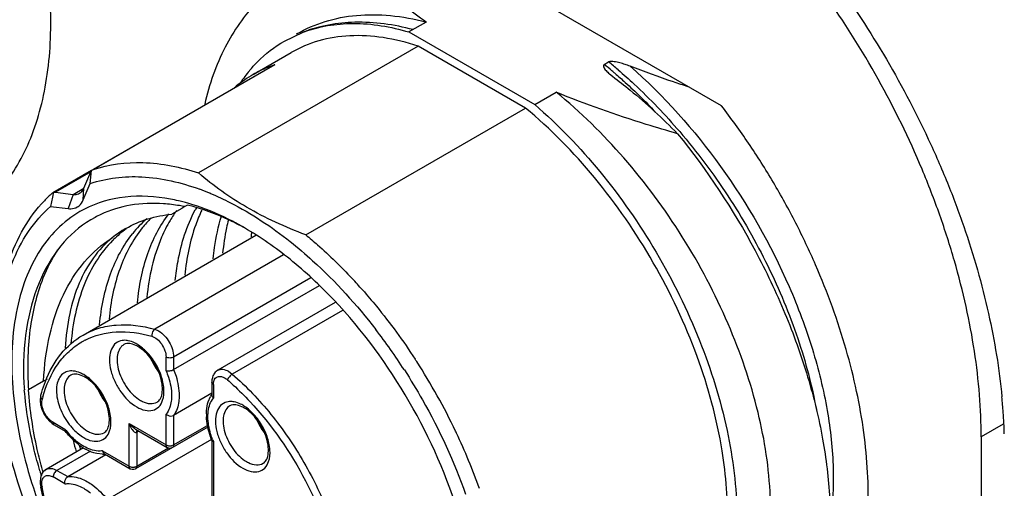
# Model space of a CAD drawing. Header units: inches. Extents: x 0 to 34, y 0 to 22.
# Tile 107 of 126: x 23.373 to 24.097, y 13.358 to 13.703. Entities that reach past the tile are written whole.
import ezdxf

# ---------------------------------------------------------------- set-up
doc = ezdxf.new("R2010")
doc.units = ezdxf.units.IN
doc.header["$LTSCALE"] = 1.87
doc.header["$MEASUREMENT"] = 0
doc.layers.get('0').update_dxf_attribs({"linetype": 'CONTINUOUS'})
doc.layers.add('02___PRT_ALL_AXES', color=7, linetype='CONTINUOUS')

msp = doc.modelspace()

# ---------------------------------------------------------------- linework, layer by layer
at = {"color": 7, "linetype": 'CONTINUOUS'}
for p, q in [((23.67173, 13.70086), (23.65912, 13.69358)), ((23.56758, 13.68695), (23.58125, 13.69342)), ((23.65912, 13.69358), (23.75162, 13.64017)), ((23.66598, 13.68319), (23.50451, 13.58996)), ((23.74477, 13.6377), (23.66598, 13.68319)), ((23.54465, 13.66236), (23.57249, 13.67843)), ((23.42638, 13.59216), (23.56004, 13.66933)), ((23.56051, 13.66955), (23.42688, 13.59239)), ((23.56051, 13.66955), (23.56004, 13.66933)), ((23.80278, 13.66971), (23.80596, 13.67154)), ((23.54465, 13.66236), (23.54466, 13.66236)), ((23.80662, 13.66283), (23.8089, 13.661)), ((23.75162, 13.64017), (23.76742, 13.64929)), ((23.5833, 13.54447), (23.74477, 13.6377)), ((23.42563, 13.59173), (23.39727, 13.57536)), ((23.42517, 13.59071), (23.3992, 13.57572)), ((23.42005, 13.57866), (23.42517, 13.59071)), ((23.42478, 13.58215), (23.42568, 13.59165)), ((23.42517, 13.59071), (23.42568, 13.59165)), ((23.42568, 13.59165), (23.4261, 13.59198)), ((23.4261, 13.59198), (23.42638, 13.59216)), ((23.42638, 13.59216), (23.42688, 13.59239)), ((23.41966, 13.57009), (23.42478, 13.58215)), ((23.39689, 13.57508), (23.39727, 13.57536)), ((23.39763, 13.57493), (23.39706, 13.57213)), ((23.39727, 13.57536), (23.39747, 13.57546)), ((23.39747, 13.57546), (23.39775, 13.57553)), ((23.3977, 13.57527), (23.39763, 13.57493)), ((23.39775, 13.57553), (23.3977, 13.57527)), ((23.39775, 13.57553), (23.39874, 13.57574)), ((23.39874, 13.57574), (23.3992, 13.57572)), ((23.3992, 13.57572), (23.4122, 13.57413)), ((23.4122, 13.57413), (23.42005, 13.57866)), ((23.41966, 13.5701), (23.42005, 13.57866)), ((23.39706, 13.57213), (23.39567, 13.56534)), ((23.4122, 13.57413), (23.40867, 13.56375)), ((23.39567, 13.56534), (23.40867, 13.56375)), ((23.49225, 13.5639), (23.4849, 13.55966)), ((23.49446, 13.56518), (23.49225, 13.5639)), ((23.49635, 13.56627), (23.49446, 13.56518)), ((23.41955, 13.47079), (23.54656, 13.54412)), ((23.56698, 13.52976), (23.47224, 13.47505)), ((23.58696, 13.51278), (23.48614, 13.45457)), ((23.48614, 13.44544), (23.59328, 13.5073)), ((23.60487, 13.4947), (23.51863, 13.4449)), ((23.61023, 13.48887), (23.52927, 13.44213)), ((23.47224, 13.47505), (23.47501, 13.47386)), ((23.45842, 13.46313), (23.45586, 13.46412)), ((23.48057, 13.44453), (23.48057, 13.45457)), ((23.48614, 13.45457), (23.48614, 13.44544)), ((23.52651, 13.44412), (23.52927, 13.44213)), ((23.39051, 13.43698), (23.37942, 13.43058)), ((23.39311, 13.43848), (23.39051, 13.43698)), ((23.41945, 13.44063), (23.41689, 13.44162)), ((23.51422, 13.43609), (23.51422, 13.42669)), ((23.51537, 13.43448), (23.51537, 13.42443)), ((23.51422, 13.42795), (23.48614, 13.41174)), ((23.51152, 13.42173), (23.51316, 13.42562)), ((23.53637, 13.41812), (23.53381, 13.41912)), ((23.48057, 13.39002), (23.48057, 13.41265)), ((23.48614, 13.41174), (23.48614, 13.39002)), ((23.39452, 13.40783), (23.39691, 13.40576)), ((23.39691, 13.40576), (23.39834, 13.40483)), ((23.39752, 13.40663), (23.40622, 13.40161)), ((23.39834, 13.40483), (23.40626, 13.40025)), ((23.45343, 13.37435), (23.45343, 13.40569)), ((23.45343, 13.40569), (23.48057, 13.39002)), ((23.51123, 13.40317), (23.45818, 13.37255)), ((23.45818, 13.40161), (23.48139, 13.38822)), ((23.48614, 13.39002), (23.51109, 13.40442)), ((24.09598, 13.40517), (24.07992, 13.39589)), ((23.51392, 13.39403), (23.4374, 13.34985)), ((23.4604, 13.40007), (23.459, 13.39926)), ((23.459, 13.39926), (23.459, 13.37435)), ((24.07992, 13.39589), (24.07992, 8.82366)), ((23.41991, 13.38792), (23.39243, 13.37205)), ((23.459, 13.37435), (23.48238, 13.38785)), ((23.48057, 13.39002), (23.48234, 13.38943)), ((23.48266, 13.38775), (23.48139, 13.38822)), ((23.48533, 13.38822), (23.48397, 13.38774)), ((23.48491, 13.38954), (23.48614, 13.39002)), ((23.51422, 13.39327), (23.51422, 13.34983)), ((23.51537, 13.39256), (23.51537, 13.34823)), ((23.42494, 13.3855), (23.40031, 13.37127)), ((23.40822, 13.3667), (23.43629, 13.38291)), ((23.43374, 13.38316), (23.42955, 13.38368)), ((23.43383, 13.38567), (23.45343, 13.37435)), ((23.43521, 13.38354), (23.45425, 13.37255)), ((23.45343, 13.37435), (23.4552, 13.37376)), ((23.45425, 13.37255), (23.45552, 13.37208)), ((23.45552, 13.37208), (23.45691, 13.37208)), ((23.45691, 13.37208), (23.45818, 13.37255)), ((23.45777, 13.37387), (23.459, 13.37435)), ((23.40622, 13.36142), (23.39752, 13.36645)), ((23.40031, 13.37127), (23.40822, 13.3667)), ((23.38928, 13.36003), (23.38923, 13.3627))]:
    msp.add_line(p, q, dxfattribs=at)
for centre, radius, start, end in [((23.58992, 13.58343), 0.091, 108.85982, 112.53456), ((23.57597, 13.38998), 0.36012, 49.80307, 50.96443), ((23.57812, 13.39057), 0.36174, 49.52136, 50.96113), ((23.5895, 13.58479), 0.0896, 120.03402, 129.76451), ((23.62565, 13.59562), 0.10885, 140.30653, 146.07813), ((23.58902, 13.58551), 0.08873, 116.2578, 119.99493), ((23.58934, 13.58484), 0.08948, 112.53793, 116.25425), ((23.57057, 13.38356), 0.36852, 49.35954, 49.80586), ((23.59068, 13.58333), 0.09148, 129.75026, 130.8069), ((23.45849, 13.50458), 0.09362, 131.14876, 136.07358), ((23.44112, 13.40207), 0.18725, 67.58256, 69.95605), ((23.43858, 13.39581), 0.19401, 67.36262, 67.59519), ((23.45502, 13.42283), 0.15069, 74.02141, 74.67257), ((23.45405, 13.41948), 0.15418, 72.87118, 74.01949), ((23.56368, 13.50753), 0.09316, 143.86077, 146.50611), ((23.45253, 13.41455), 0.15934, 71.59277, 72.87004), ((23.5941, 13.51366), 0.10438, 150.91704, 151.94811), ((23.46723, 13.48534), 0.08178, 115.08785, 118.34163), ((23.52033, 13.4946), 0.08198, 131.22072, 136.52242), ((23.52955, 13.49644), 0.08512, 134.86141, 141.44547), ((23.56736, 13.5051), 0.09756, 146.50848, 149.23005), ((23.49032, 13.48107), 0.07864, 120.02926, 128.90958), ((23.49833, 13.48374), 0.08035, 125.85659, 134.58403), ((23.52311, 13.49199), 0.0858, 136.53316, 141.43007), ((23.72216, 13.52577), 0.17993, 173.47083, 174.51719), ((23.49981, 13.48219), 0.08249, 134.55789, 135.20974), ((23.32287, 13.23659), 0.40346, 41.49769, 43.13136), ((23.29133, 13.21014), 0.43363, 32.81596, 37.62721), ((23.44512, 13.42007), 0.05277, 117.23005, 119.99609), ((23.44926, 13.44414), 0.02108, 59.95142, 64.2357), ((23.44503, 13.44002), 0.02792, 56.59484, 59.96486), ((23.50802, 13.46935), 0.04176, 202.47573, 216.80791), ((23.28102, 13.20338), 0.45693, 32.85825, 33.122), ((23.27965, 13.20248), 0.45857, 25.53025, 32.85999), ((23.62585, 13.45166), 0.25038, 182.33637, 184.8345), ((23.41028, 13.42164), 0.02108, 59.95142, 64.2357), ((23.40605, 13.41752), 0.02792, 56.59484, 59.96486), ((23.46904, 13.44685), 0.04176, 202.47573, 216.80791), ((23.4833, 13.39944), 0.09687, 164.44555, 165.71603), ((23.47263, 13.44149), 0.02167, 239.95786, 244.00716), ((23.53046, 13.41623), 0.01968, 147.18492, 151.5188), ((23.66229, 13.38364), 0.43488, 3.99286, 5.49302), ((23.52721, 13.39913), 0.02108, 59.95142, 64.2357), ((23.52297, 13.39502), 0.02792, 56.59484, 59.96486), ((23.54925, 13.41244), 0.03907, 179.32369, 182.42302), ((23.58597, 13.42434), 0.04176, 202.47573, 216.80791), ((23.69157, 13.3857), 0.40553, 1.74541, 3.99022), ((23.45333, 13.4374), 0.05916, 217.22902, 218.48949), ((23.46481, 13.41307), 0.01323, 236.10743, 239.92895), ((23.4511, 13.43557), 0.05629, 218.44545, 223.89723), ((23.43366, 13.41899), 0.02167, 239.95786, 244.00716), ((23.56992, 13.41546), 0.05916, 201.51002, 202.77088), ((23.28683, 13.206), 0.45057, 25.32155, 25.52033), ((23.29655, 13.21048), 0.43987, 19.5829, 25.33573), ((23.74674, 13.47561), 0.34444, 193.83356, 195.23956), ((23.44278, 13.42474), 0.04351, 232.59696, 237.61391), ((23.75368, 13.47846), 0.3483, 194.74001, 195.23605), ((23.44037, 13.42099), 0.03905, 237.65059, 240.63615), ((23.48336, 13.396), 0.00665, 261.18587, 278.81413), ((23.48336, 13.39163), 0.00394, 259.7448, 278.89703), ((23.48344, 13.39543), 0.00608, 278.8446, 283.96737), ((23.43427, 13.40283), 0.01968, 268.47654, 272.81101), ((23.4343, 13.40206), 0.01891, 272.83393, 273.93423), ((23.45622, 13.38033), 0.00665, 261.18587, 278.81413), ((23.4563, 13.37976), 0.00608, 278.8446, 283.96737), ((23.55058, 13.39648), 0.02167, 239.95786, 244.00716), ((23.72461, 13.46953), 0.35095, 196.3032, 196.92207), ((23.72953, 13.46334), 0.35211, 195.11732, 195.34959), ((23.59459, 13.40052), 0.2102, 191.13309, 191.42189), ((23.40364, 13.36188), 0.01448, 187.3645, 191.15795)]:
    msp.add_arc(centre, radius, start, end, dxfattribs=at)
for points, knots in [([(23.82658, 13.87586), (23.84412, 13.86394), (23.87856, 13.83695), (23.92621, 13.78999), (23.97006, 13.73646), (24.00898, 13.67788), (24.03655, 13.6259), (24.05523, 13.58307), (24.07117, 13.54062), (24.08615, 13.48827), (24.09319, 13.44586), (24.09517, 13.42526)], [0, 0, 0, 0, 0.117931, 0.242557, 0.371267, 0.502012, 0.632953, 0.697825, 0.761719, 0.884938, 1, 1, 1, 1]), ([(24.07992, 13.39589), (24.07992, 13.40619), (24.07903, 13.42726), (24.07528, 13.45929), (24.06909, 13.49217), (24.06054, 13.52562), (24.04969, 13.55932), (24.03221, 13.60446), (24.0053, 13.65954), (23.96616, 13.72158), (23.92842, 13.7689), (23.89582, 13.80301), (23.86305, 13.83326), (23.8367, 13.85321), (23.81855, 13.86479)], [0, 0, 0, 0, 0.055555, 0.113581, 0.173788, 0.235902, 0.299633, 0.364632, 0.496873, 0.629552, 0.759516, 0.822561, 0.883855, 1, 1, 1, 1]), ([(23.61464, 13.74996), (23.60194, 13.74802), (23.57702, 13.74025), (23.54525, 13.71637), (23.5217, 13.68208), (23.51235, 13.65506), (23.50896, 13.64063)], [0, 0, 0, 0, 0.23864, 0.474785, 0.724642, 1, 1, 1, 1]), ([(23.67173, 13.70086), (23.66642, 13.70464), (23.6463, 13.71969), (23.62764, 13.73666), (23.61464, 13.74996)], [0, 0, 0, 0, 0.259499, 1, 1, 1, 1]), ([(23.57656, 13.69213), (23.58315, 13.69594), (23.59747, 13.70216), (23.62099, 13.70665), (23.64617, 13.70634), (23.66314, 13.70314), (23.67173, 13.70086)], [0, 0, 0, 0, 0.23312, 0.473628, 0.727825, 1, 1, 1, 1]), ([(23.66212, 13.69531), (23.64827, 13.69898), (23.62086, 13.70298), (23.59335, 13.69808), (23.58125, 13.69342)], [0, 0, 0, 0, 0.524886, 1, 1, 1, 1]), ([(23.58125, 13.69342), (23.59289, 13.69778), (23.61951, 13.7021), (23.64581, 13.69749), (23.65912, 13.69358)], [0, 0, 0, 0, 0.472487, 1, 1, 1, 1]), ([(23.66598, 13.68319), (23.65755, 13.68597), (23.6409, 13.69012), (23.61606, 13.69162), (23.59292, 13.68801), (23.57888, 13.68212), (23.5725, 13.67843)], [0, 0, 0, 0, 0.276468, 0.531613, 0.770324, 1, 1, 1, 1]), ([(23.54189, 13.66515), (23.54373, 13.66736), (23.55128, 13.67572), (23.56031, 13.68276), (23.56757, 13.68695)], [0, 0, 0, 0, 0.255036, 1, 1, 1, 1]), ([(23.80278, 13.66971), (23.80247, 13.66953), (23.80201, 13.6689), (23.80245, 13.66712), (23.80412, 13.66513), (23.80573, 13.66359), (23.80662, 13.66283)], [0, 0, 0, 0, 0.121568, 0.23063, 0.596428, 1, 1, 1, 1]), ([(23.82173, 13.6684), (23.82051, 13.66888), (23.81802, 13.66978), (23.81417, 13.67095), (23.81078, 13.67173), (23.80803, 13.67199), (23.80655, 13.67188), (23.80596, 13.67154)], [0, 0, 0, 0, 0.240234, 0.486837, 0.74218, 0.874324, 1, 1, 1, 1]), ([(23.81059, 13.66319), (23.81313, 13.66101), (23.82335, 13.65199), (23.8331, 13.64243), (23.84017, 13.63498)], [0, 0, 0, 0, 0.246077, 1, 1, 1, 1]), ([(23.81295, 13.66573), (23.81692, 13.66234), (23.83289, 13.64811), (23.8477, 13.63259), (23.85821, 13.62032)], [0, 0, 0, 0, 0.244409, 1, 1, 1, 1]), ([(23.82173, 13.66841), (23.84665, 13.64665), (23.89158, 13.59608), (23.9333, 13.52323), (23.95641, 13.46155), (23.96744, 13.4166), (23.9721, 13.37394), (23.97076, 13.3465), (23.96882, 13.33367)], [0, 0, 0, 0, 0.262244, 0.531113, 0.660806, 0.783518, 0.897064, 1, 1, 1, 1]), ([(23.86441, 13.6533), (23.86079, 13.65448), (23.84646, 13.65923), (23.83226, 13.66434), (23.82173, 13.6684)], [0, 0, 0, 0, 0.252534, 1, 1, 1, 1]), ([(23.8089, 13.661), (23.81328, 13.65769), (23.82998, 13.64452), (23.84563, 13.63003), (23.85666, 13.61874)], [0, 0, 0, 0, 0.257817, 1, 1, 1, 1]), ([(23.87303, 13.22687), (23.87884, 13.23023), (23.88988, 13.23854), (23.90341, 13.25494), (23.91383, 13.27495), (23.9238, 13.3072), (23.92686, 13.35475), (23.91723, 13.41628), (23.89506, 13.48078), (23.86167, 13.54394), (23.81919, 13.60149), (23.78534, 13.63476), (23.76742, 13.64929)], [0, 0, 0, 0, 0.041301, 0.084165, 0.129907, 0.179417, 0.291137, 0.41959, 0.560954, 0.709329, 0.857911, 1, 1, 1, 1]), ([(23.85666, 13.61874), (23.84897, 13.62098), (23.81886, 13.63005), (23.78911, 13.64041), (23.76742, 13.64929)], [0, 0, 0, 0, 0.254703, 1, 1, 1, 1]), ([(23.75162, 13.64017), (23.76898, 13.62525), (23.80171, 13.5912), (23.84245, 13.53266), (23.8741, 13.46849), (23.89453, 13.40295), (23.90241, 13.34035), (23.89777, 13.29201), (23.88661, 13.25917), (23.87529, 13.23866), (23.86088, 13.22178), (23.84927, 13.21315), (23.84317, 13.20963)], [0, 0, 0, 0, 0.139475, 0.286021, 0.433002, 0.573699, 0.702335, 0.815242, 0.86576, 0.912761, 0.957101, 1, 1, 1, 1]), ([(23.88945, 13.38565), (23.88563, 13.40929), (23.87253, 13.45718), (23.84061, 13.52504), (23.79808, 13.58687), (23.76329, 13.62242), (23.74477, 13.6377)], [0, 0, 0, 0, 0.242727, 0.49958, 0.756646, 1, 1, 1, 1]), ([(23.85666, 13.61874), (23.87835, 13.59207), (23.90697, 13.54888), (23.93616, 13.4875), (23.95289, 13.44112), (23.96404, 13.3955), (23.96941, 13.35186), (23.96882, 13.31135), (23.96426, 13.28587), (23.96085, 13.27412)], [0, 0, 0, 0, 0.277269, 0.41458, 0.547654, 0.674263, 0.792592, 0.901328, 1, 1, 1, 1]), ([(23.85821, 13.62032), (23.87102, 13.60536), (23.89471, 13.57367), (23.92388, 13.52259), (23.94588, 13.46972), (23.9555, 13.43347), (23.95873, 13.41564)], [0, 0, 0, 0, 0.256346, 0.513657, 0.764015, 1, 1, 1, 1]), ([(23.42688, 13.59239), (23.43857, 13.59639), (23.46527, 13.59973), (23.49133, 13.59431), (23.50451, 13.58996)], [0, 0, 0, 0, 0.470842, 1, 1, 1, 1]), ([(23.5833, 13.54447), (23.56831, 13.55013), (23.54043, 13.56275), (23.51532, 13.58041), (23.50451, 13.58996)], [0, 0, 0, 0, 0.526266, 1, 1, 1, 1]), ([(23.42478, 13.58215), (23.43687, 13.58628), (23.46475, 13.58938), (23.49168, 13.58295), (23.5053, 13.57798)], [0, 0, 0, 0, 0.468491, 1, 1, 1, 1]), ([(23.4122, 13.57413), (23.41263, 13.57407), (23.41425, 13.57398), (23.41591, 13.57439), (23.41694, 13.57498)], [0, 0, 0, 0, 0.267535, 1, 1, 1, 1]), ([(23.41694, 13.57498), (23.41728, 13.57517), (23.41861, 13.57611), (23.41957, 13.57752), (23.42005, 13.57866)], [0, 0, 0, 0, 0.239931, 1, 1, 1, 1]), ([(23.51326, 13.57487), (23.51822, 13.5728), (23.53895, 13.56314), (23.55813, 13.55034), (23.57182, 13.53948)], [0, 0, 0, 0, 0.235368, 1, 1, 1, 1]), ([(23.356, 13.46356), (23.356, 13.47433), (23.35732, 13.49502), (23.36386, 13.52412), (23.37479, 13.54932), (23.38525, 13.5635), (23.39106, 13.56953)], [0, 0, 0, 0, 0.283012, 0.542465, 0.77995, 1, 1, 1, 1]), ([(23.41531, 13.56494), (23.41578, 13.56521), (23.41765, 13.56652), (23.41899, 13.5685), (23.41966, 13.57009)], [0, 0, 0, 0, 0.239892, 1, 1, 1, 1]), ([(23.47961, 13.57145), (23.46863, 13.57316), (23.44689, 13.57372), (23.42614, 13.56665), (23.41728, 13.56153)], [0, 0, 0, 0, 0.520437, 1, 1, 1, 1]), ([(23.47878, 13.56732), (23.47068, 13.56788), (23.45476, 13.56732), (23.43948, 13.56265), (23.43255, 13.5594)], [0, 0, 0, 0, 0.514765, 1, 1, 1, 1]), ([(23.49446, 13.56518), (23.49314, 13.56544), (23.48795, 13.5664), (23.4827, 13.56704), (23.47878, 13.56732)], [0, 0, 0, 0, 0.255033, 1, 1, 1, 1]), ([(23.49485, 13.56816), (23.49357, 13.56851), (23.48854, 13.56982), (23.48343, 13.57085), (23.47961, 13.57145)], [0, 0, 0, 0, 0.2551, 1, 1, 1, 1]), ([(23.35609, 13.46372), (23.35638, 13.47431), (23.35832, 13.49456), (23.36598, 13.52281), (23.37816, 13.54685), (23.38948, 13.55993), (23.39567, 13.56534)], [0, 0, 0, 0, 0.283698, 0.542725, 0.77958, 1, 1, 1, 1]), ([(23.41728, 13.56153), (23.4111, 13.55797), (23.3994, 13.54893), (23.38548, 13.53086), (23.37528, 13.50872), (23.36646, 13.4731), (23.36647, 13.42138), (23.37601, 13.37988), (23.38298, 13.35847)], [0, 0, 0, 0, 0.096901, 0.198093, 0.306949, 0.425623, 0.694155, 1, 1, 1, 1]), ([(23.40867, 13.56375), (23.40927, 13.56368), (23.41154, 13.56354), (23.41387, 13.56411), (23.41531, 13.56494)], [0, 0, 0, 0, 0.267457, 1, 1, 1, 1]), ([(23.4595, 13.49443), (23.46067, 13.50676), (23.46517, 13.52993), (23.47593, 13.55117), (23.48258, 13.5599)], [0, 0, 0, 0, 0.530306, 1, 1, 1, 1]), ([(23.48737, 13.51081), (23.48784, 13.51563), (23.49027, 13.5335), (23.49577, 13.5511), (23.50198, 13.56275)], [0, 0, 0, 0, 0.268178, 1, 1, 1, 1]), ([(23.50686, 13.56266), (23.50519, 13.55915), (23.49884, 13.54386), (23.49554, 13.52741), (23.49433, 13.51482)], [0, 0, 0, 0, 0.234961, 1, 1, 1, 1]), ([(23.5382, 13.54955), (23.53473, 13.55146), (23.52134, 13.55831), (23.50711, 13.56363), (23.49635, 13.56627)], [0, 0, 0, 0, 0.263603, 1, 1, 1, 1]), ([(23.53832, 13.54954), (23.53538, 13.55124), (23.52397, 13.55749), (23.51197, 13.5627), (23.50285, 13.56573)], [0, 0, 0, 0, 0.260795, 1, 1, 1, 1]), ([(23.4284, 13.55732), (23.41988, 13.55272), (23.40389, 13.53986), (23.38702, 13.51262), (23.37722, 13.4789), (23.37552, 13.45436), (23.37567, 13.44145)], [0, 0, 0, 0, 0.217657, 0.450473, 0.709795, 1, 1, 1, 1]), ([(23.45097, 13.54915), (23.45604, 13.55208), (23.46707, 13.55688), (23.47888, 13.55911), (23.4849, 13.55965)], [0, 0, 0, 0, 0.492099, 1, 1, 1, 1]), ([(23.48353, 13.55501), (23.48118, 13.55107), (23.47222, 13.53336), (23.46789, 13.51358), (23.46647, 13.49845)], [0, 0, 0, 0, 0.232124, 1, 1, 1, 1]), ([(23.51521, 13.52689), (23.51548, 13.52963), (23.51673, 13.54016), (23.51897, 13.55059), (23.52128, 13.55809)], [0, 0, 0, 0, 0.259867, 1, 1, 1, 1]), ([(23.52637, 13.55546), (23.52588, 13.5535), (23.52399, 13.54541), (23.52277, 13.53716), (23.52217, 13.53089)], [0, 0, 0, 0, 0.242633, 1, 1, 1, 1]), ([(23.43167, 13.47835), (23.43287, 13.49107), (23.43757, 13.51493), (23.44899, 13.53666), (23.45603, 13.54548)], [0, 0, 0, 0, 0.531138, 1, 1, 1, 1]), ([(23.46298, 13.54949), (23.45595, 13.54068), (23.44453, 13.51894), (23.43983, 13.49509), (23.43863, 13.48237)], [0, 0, 0, 0, 0.468863, 1, 1, 1, 1]), ([(23.70955, 13.25299), (23.70955, 13.26653), (23.70707, 13.29469), (23.6936, 13.35252), (23.66234, 13.42344), (23.61654, 13.48598), (23.5732, 13.52655), (23.55004, 13.54278), (23.53832, 13.54954)], [0, 0, 0, 0, 0.114256, 0.237538, 0.500003, 0.762465, 0.885745, 1, 1, 1, 1]), ([(23.39051, 13.43698), (23.39105, 13.44837), (23.39378, 13.47014), (23.40367, 13.50015), (23.41916, 13.52498), (23.43332, 13.53746), (23.44092, 13.54227)], [0, 0, 0, 0, 0.28263, 0.540618, 0.777081, 1, 1, 1, 1]), ([(23.44092, 13.54227), (23.43574, 13.53803), (23.42621, 13.52773), (23.41573, 13.50859), (23.40886, 13.48597), (23.40685, 13.46967), (23.40638, 13.46114)], [0, 0, 0, 0, 0.22164, 0.458645, 0.717065, 1, 1, 1, 1]), ([(23.44127, 13.54031), (23.4322, 13.53117), (23.41735, 13.50674), (23.41186, 13.47914), (23.41062, 13.46435)], [0, 0, 0, 0, 0.464402, 1, 1, 1, 1]), ([(23.57182, 13.53948), (23.57748, 13.53499), (23.60042, 13.51546), (23.62079, 13.493), (23.63476, 13.47488)], [0, 0, 0, 0, 0.240003, 1, 1, 1, 1]), ([(23.5833, 13.54447), (23.58624, 13.54205), (23.59808, 13.53193), (23.60925, 13.52102), (23.61731, 13.51242)], [0, 0, 0, 0, 0.24406, 1, 1, 1, 1]), ([(23.40085, 13.53355), (23.39653, 13.52695), (23.38702, 13.50812), (23.37882, 13.47309), (23.37842, 13.4452), (23.37942, 13.43058)], [0, 0, 0, 0, 0.221557, 0.58818, 1, 1, 1, 1]), ([(23.62505, 13.50392), (23.62853, 13.49998), (23.64234, 13.48376), (23.65493, 13.46651), (23.6637, 13.45306)], [0, 0, 0, 0, 0.246473, 1, 1, 1, 1]), ([(23.41955, 13.47079), (23.42318, 13.47288), (23.4311, 13.47629), (23.44896, 13.47954), (23.46309, 13.47763), (23.47224, 13.47505)], [0, 0, 0, 0, 0.232377, 0.472691, 1, 1, 1, 1]), ([(23.42098, 13.46699), (23.42799, 13.4706), (23.44476, 13.4748), (23.46165, 13.47233), (23.47015, 13.46993)], [0, 0, 0, 0, 0.471598, 1, 1, 1, 1]), ([(23.47224, 13.47505), (23.47185, 13.47483), (23.47042, 13.47353), (23.46987, 13.47137), (23.47015, 13.46993)], [0, 0, 0, 0, 0.234796, 1, 1, 1, 1]), ([(23.47501, 13.47386), (23.47831, 13.47195), (23.48353, 13.46593), (23.48614, 13.45839), (23.48614, 13.45457)], [0, 0, 0, 0, 0.500006, 1, 1, 1, 1]), ([(23.39184, 13.43673), (23.39461, 13.4439), (23.40186, 13.45718), (23.41335, 13.4672), (23.41955, 13.47079)], [0, 0, 0, 0, 0.517448, 1, 1, 1, 1]), ([(23.44717, 13.46656), (23.44552, 13.46612), (23.44226, 13.4642), (23.43943, 13.45892), (23.43864, 13.45219), (23.43974, 13.44454), (23.4426, 13.43657), (23.44823, 13.42685), (23.45431, 13.42061), (23.459, 13.4179)], [0, 0, 0, 0, 0.086937, 0.181936, 0.295134, 0.427346, 0.573102, 0.723696, 1, 1, 1, 1]), ([(23.45275, 13.46665), (23.45226, 13.46674), (23.45041, 13.46702), (23.44849, 13.46692), (23.44717, 13.46656)], [0, 0, 0, 0, 0.266129, 1, 1, 1, 1]), ([(23.459, 13.46419), (23.45848, 13.46449), (23.4565, 13.46554), (23.45437, 13.46632), (23.45275, 13.46665)], [0, 0, 0, 0, 0.266357, 1, 1, 1, 1]), ([(23.47015, 13.46993), (23.47153, 13.46955), (23.4743, 13.46786), (23.47756, 13.46412), (23.47988, 13.45955), (23.48057, 13.45618), (23.48057, 13.45457)], [0, 0, 0, 0, 0.220254, 0.481988, 0.753865, 1, 1, 1, 1]), ([(23.38999, 13.42541), (23.39237, 13.43397), (23.39767, 13.44617), (23.40882, 13.45899), (23.41533, 13.4638), (23.41874, 13.46577)], [0, 0, 0, 0, 0.525763, 0.766594, 1, 1, 1, 1]), ([(23.44958, 13.46379), (23.44836, 13.46309), (23.44615, 13.46083), (23.44454, 13.45607), (23.4444, 13.45033), (23.44617, 13.44167), (23.45138, 13.4315), (23.45801, 13.42491), (23.46178, 13.42273)], [0, 0, 0, 0, 0.087146, 0.186858, 0.304535, 0.438676, 0.730127, 1, 1, 1, 1]), ([(23.45586, 13.46412), (23.45523, 13.46431), (23.45316, 13.46477), (23.45085, 13.46453), (23.44958, 13.46379)], [0, 0, 0, 0, 0.309329, 1, 1, 1, 1]), ([(23.47399, 13.42152), (23.47488, 13.42203), (23.47664, 13.42392), (23.47793, 13.42816), (23.47797, 13.43376), (23.47658, 13.44024), (23.47382, 13.44695), (23.46883, 13.455), (23.46371, 13.46014), (23.45981, 13.46239)], [0, 0, 0, 0, 0.064424, 0.153079, 0.270341, 0.410163, 0.563375, 0.71982, 1, 1, 1, 1]), ([(23.46527, 13.4594), (23.46488, 13.45978), (23.46335, 13.46119), (23.46169, 13.46248), (23.4604, 13.46333)], [0, 0, 0, 0, 0.259059, 1, 1, 1, 1]), ([(23.47804, 13.42283), (23.47895, 13.4255), (23.47942, 13.43187), (23.47718, 13.44156), (23.47246, 13.45118), (23.46787, 13.45692), (23.46527, 13.4594)], [0, 0, 0, 0, 0.209677, 0.460391, 0.732812, 1, 1, 1, 1]), ([(23.53836, 13.14129), (23.52587, 13.1485), (23.50121, 13.16578), (23.45505, 13.20899), (23.40628, 13.2756), (23.37298, 13.35113), (23.35863, 13.41272), (23.356, 13.44272), (23.356, 13.45713)], [0, 0, 0, 0, 0.114256, 0.237538, 0.500002, 0.762466, 0.885746, 1, 1, 1, 1]), ([(23.40819, 13.44406), (23.40687, 13.44371), (23.40428, 13.44238), (23.40152, 13.43876), (23.40005, 13.43397), (23.39976, 13.42603), (23.40269, 13.41525), (23.40744, 13.40737), (23.41044, 13.40375)], [0, 0, 0, 0, 0.089015, 0.182223, 0.28814, 0.410164, 0.694432, 1, 1, 1, 1]), ([(23.41378, 13.44415), (23.41329, 13.44424), (23.41144, 13.44452), (23.40952, 13.44442), (23.40819, 13.44406)], [0, 0, 0, 0, 0.266129, 1, 1, 1, 1]), ([(23.42002, 13.44169), (23.41951, 13.44199), (23.41753, 13.44305), (23.41539, 13.44383), (23.41378, 13.44415)], [0, 0, 0, 0, 0.266357, 1, 1, 1, 1]), ([(23.48057, 13.44453), (23.48146, 13.44431), (23.48342, 13.44441), (23.48528, 13.44494), (23.48614, 13.44544)], [0, 0, 0, 0, 0.479783, 1, 1, 1, 1]), ([(23.48057, 13.44453), (23.48122, 13.44299), (23.48339, 13.43714), (23.48461, 13.43087), (23.48461, 13.42629)], [0, 0, 0, 0, 0.266756, 1, 1, 1, 1]), ([(23.48614, 13.44544), (23.48679, 13.44382), (23.48897, 13.43766), (23.49017, 13.43109), (23.49018, 13.42629)], [0, 0, 0, 0, 0.266442, 1, 1, 1, 1]), ([(23.51863, 13.4449), (23.51772, 13.44438), (23.51608, 13.44291), (23.51512, 13.44097), (23.51479, 13.43995)], [0, 0, 0, 0, 0.497344, 1, 1, 1, 1]), ([(23.51863, 13.4449), (23.5197, 13.44552), (23.5226, 13.44596), (23.52521, 13.44488), (23.52651, 13.44412)], [0, 0, 0, 0, 0.449167, 1, 1, 1, 1]), ([(23.65576, 13.44514), (23.66041, 13.43793), (23.67801, 13.40884), (23.69233, 13.37772), (23.70077, 13.35374)], [0, 0, 0, 0, 0.252229, 1, 1, 1, 1]), ([(23.4106, 13.44129), (23.40938, 13.44059), (23.40717, 13.43833), (23.40556, 13.43357), (23.40542, 13.42783), (23.4072, 13.41917), (23.4124, 13.409), (23.41903, 13.40241), (23.42281, 13.40023)], [0, 0, 0, 0, 0.087146, 0.186858, 0.304535, 0.438676, 0.730127, 1, 1, 1, 1]), ([(23.41689, 13.44162), (23.41626, 13.44181), (23.41419, 13.44227), (23.41188, 13.44203), (23.4106, 13.44129)], [0, 0, 0, 0, 0.309329, 1, 1, 1, 1]), ([(23.43501, 13.39902), (23.43591, 13.39953), (23.43766, 13.40142), (23.43895, 13.40566), (23.439, 13.41126), (23.43761, 13.41774), (23.43485, 13.42445), (23.42986, 13.4325), (23.42473, 13.43764), (23.42084, 13.43989)], [0, 0, 0, 0, 0.064424, 0.153079, 0.270341, 0.410163, 0.563375, 0.71982, 1, 1, 1, 1]), ([(23.4263, 13.43691), (23.42591, 13.43728), (23.42437, 13.43869), (23.42271, 13.43998), (23.42142, 13.44083)], [0, 0, 0, 0, 0.259059, 1, 1, 1, 1]), ([(23.43907, 13.40033), (23.43998, 13.403), (23.44044, 13.40937), (23.4382, 13.41906), (23.43348, 13.42868), (23.4289, 13.43442), (23.4263, 13.43691)], [0, 0, 0, 0, 0.209677, 0.460391, 0.732812, 1, 1, 1, 1]), ([(23.51479, 13.43995), (23.51449, 13.43902), (23.51426, 13.43772), (23.51422, 13.43642), (23.51422, 13.43609)], [0, 0, 0, 0, 0.743658, 1, 1, 1, 1]), ([(23.51537, 13.43448), (23.51537, 13.43477), (23.51541, 13.43583), (23.51563, 13.43689), (23.51593, 13.43761)], [0, 0, 0, 0, 0.269063, 1, 1, 1, 1]), ([(23.51593, 13.43761), (23.51601, 13.43783), (23.51639, 13.43862), (23.51698, 13.43931), (23.5175, 13.43968)], [0, 0, 0, 0, 0.266651, 1, 1, 1, 1]), ([(23.5175, 13.43968), (23.51801, 13.44004), (23.51928, 13.44054), (23.52144, 13.44038), (23.5237, 13.43944), (23.5251, 13.43841), (23.5258, 13.4378)], [0, 0, 0, 0, 0.204929, 0.431546, 0.69635, 1, 1, 1, 1]), ([(23.52927, 13.44213), (23.52843, 13.44164), (23.52705, 13.44032), (23.52602, 13.43868), (23.5258, 13.4378)], [0, 0, 0, 0, 0.516261, 1, 1, 1, 1]), ([(23.5258, 13.4378), (23.5272, 13.43658), (23.53286, 13.4315), (23.53825, 13.42612), (23.54216, 13.42193)], [0, 0, 0, 0, 0.245351, 1, 1, 1, 1]), ([(23.52927, 13.44213), (23.53957, 13.43313), (23.55893, 13.41266), (23.5829, 13.37757), (23.60131, 13.33926), (23.60936, 13.31226), (23.612, 13.29885)], [0, 0, 0, 0, 0.244068, 0.500004, 0.755938, 1, 1, 1, 1]), ([(23.38777, 13.37101), (23.3863, 13.37604), (23.38106, 13.39558), (23.37761, 13.41563), (23.37635, 13.43056)], [0, 0, 0, 0, 0.259275, 1, 1, 1, 1]), ([(23.3896, 13.37151), (23.38825, 13.3765), (23.38346, 13.39591), (23.38043, 13.41578), (23.37942, 13.43058)], [0, 0, 0, 0, 0.258594, 1, 1, 1, 1]), ([(23.3884, 13.42592), (23.38864, 13.42685), (23.38962, 13.4305), (23.39082, 13.4341), (23.39184, 13.43673)], [0, 0, 0, 0, 0.254729, 1, 1, 1, 1]), ([(23.51537, 13.43448), (23.5152, 13.43458), (23.51465, 13.43495), (23.51422, 13.43561), (23.51422, 13.43609)], [0, 0, 0, 0, 0.293905, 1, 1, 1, 1]), ([(23.3884, 13.42592), (23.38831, 13.42556), (23.38801, 13.42406), (23.38798, 13.42251), (23.38808, 13.42136)], [0, 0, 0, 0, 0.241544, 1, 1, 1, 1]), ([(23.3884, 13.42592), (23.38829, 13.42549), (23.38841, 13.42446), (23.38904, 13.42368), (23.38943, 13.42334)], [0, 0, 0, 0, 0.461875, 1, 1, 1, 1]), ([(23.39453, 13.40899), (23.39257, 13.41099), (23.38977, 13.41552), (23.38884, 13.421), (23.38943, 13.42334)], [0, 0, 0, 0, 0.537077, 1, 1, 1, 1]), ([(23.459, 13.4179), (23.46092, 13.4168), (23.46472, 13.41516), (23.47071, 13.41498), (23.47566, 13.41781), (23.47744, 13.42107), (23.47804, 13.42283)], [0, 0, 0, 0, 0.290204, 0.533834, 0.756907, 1, 1, 1, 1]), ([(23.48461, 13.42629), (23.48461, 13.42493), (23.48435, 13.42018), (23.48274, 13.41532), (23.48057, 13.41265)], [0, 0, 0, 0, 0.282722, 1, 1, 1, 1]), ([(23.49018, 13.42629), (23.49018, 13.42486), (23.48991, 13.41981), (23.48832, 13.41467), (23.48614, 13.41174)], [0, 0, 0, 0, 0.280886, 1, 1, 1, 1]), ([(23.51134, 13.4108), (23.51134, 13.41215), (23.5116, 13.41691), (23.5132, 13.42177), (23.51537, 13.42443)], [0, 0, 0, 0, 0.282722, 1, 1, 1, 1]), ([(23.51537, 13.42443), (23.5152, 13.42459), (23.51461, 13.42521), (23.51422, 13.42607), (23.51422, 13.42669)], [0, 0, 0, 0, 0.275921, 1, 1, 1, 1]), ([(23.38808, 13.42136), (23.38818, 13.42014), (23.38915, 13.41517), (23.39184, 13.41056), (23.39452, 13.40783)], [0, 0, 0, 0, 0.241943, 1, 1, 1, 1]), ([(23.46314, 13.42201), (23.46496, 13.42112), (23.46861, 13.41991), (23.47251, 13.42067), (23.47399, 13.42152)], [0, 0, 0, 0, 0.544102, 1, 1, 1, 1]), ([(23.51019, 13.4129), (23.5102, 13.41368), (23.51032, 13.41666), (23.51085, 13.41963), (23.51152, 13.42173)], [0, 0, 0, 0, 0.261031, 1, 1, 1, 1]), ([(23.52511, 13.42155), (23.52347, 13.42111), (23.52021, 13.41919), (23.51738, 13.41391), (23.51659, 13.40718), (23.51769, 13.39953), (23.52055, 13.39157), (23.52618, 13.38184), (23.53226, 13.37561), (23.53695, 13.3729)], [0, 0, 0, 0, 0.086937, 0.181936, 0.295134, 0.427346, 0.573102, 0.723696, 1, 1, 1, 1]), ([(23.52753, 13.41879), (23.52631, 13.41808), (23.52409, 13.41582), (23.52248, 13.41106), (23.52235, 13.40532), (23.52412, 13.39667), (23.52933, 13.38649), (23.53596, 13.3799), (23.53973, 13.37772)], [0, 0, 0, 0, 0.087146, 0.186858, 0.304535, 0.438676, 0.730127, 1, 1, 1, 1]), ([(23.5307, 13.42164), (23.53021, 13.42174), (23.52836, 13.42202), (23.52644, 13.42191), (23.52511, 13.42155)], [0, 0, 0, 0, 0.266129, 1, 1, 1, 1]), ([(23.53381, 13.41912), (23.53318, 13.4193), (23.53111, 13.41976), (23.5288, 13.41952), (23.52753, 13.41879)], [0, 0, 0, 0, 0.309329, 1, 1, 1, 1]), ([(23.53695, 13.41919), (23.53643, 13.41948), (23.53445, 13.42054), (23.53231, 13.42132), (23.5307, 13.42164)], [0, 0, 0, 0, 0.266357, 1, 1, 1, 1]), ([(23.55194, 13.37651), (23.55283, 13.37703), (23.55459, 13.37891), (23.55587, 13.38316), (23.55592, 13.38876), (23.55453, 13.39524), (23.55177, 13.40195), (23.54678, 13.40999), (23.54166, 13.41513), (23.53776, 13.41738)], [0, 0, 0, 0, 0.064424, 0.153079, 0.270341, 0.410163, 0.563375, 0.71982, 1, 1, 1, 1]), ([(23.54322, 13.4144), (23.54283, 13.41477), (23.54129, 13.41619), (23.53964, 13.41747), (23.53834, 13.41832)], [0, 0, 0, 0, 0.259059, 1, 1, 1, 1]), ([(23.54216, 13.42193), (23.55836, 13.40455), (23.58545, 13.36545), (23.60203, 13.32077), (23.60652, 13.298)], [0, 0, 0, 0, 0.505891, 1, 1, 1, 1]), ([(23.39752, 13.40663), (23.39726, 13.40678), (23.39619, 13.40746), (23.39521, 13.4083), (23.39453, 13.40899)], [0, 0, 0, 0, 0.235515, 1, 1, 1, 1]), ([(23.48057, 13.41265), (23.48094, 13.41232), (23.48255, 13.41125), (23.4849, 13.41102), (23.48614, 13.41174)], [0, 0, 0, 0, 0.258046, 1, 1, 1, 1]), ([(23.51427, 13.39327), (23.51367, 13.39473), (23.51162, 13.40037), (23.5104, 13.40636), (23.51022, 13.41079)], [0, 0, 0, 0, 0.262062, 1, 1, 1, 1]), ([(23.51488, 13.39377), (23.51431, 13.39521), (23.5124, 13.4007), (23.51134, 13.40653), (23.51134, 13.4108)], [0, 0, 0, 0, 0.26643, 1, 1, 1, 1]), ([(23.55599, 13.37782), (23.5569, 13.38049), (23.55737, 13.38686), (23.55513, 13.39655), (23.55041, 13.40618), (23.54582, 13.41191), (23.54322, 13.4144)], [0, 0, 0, 0, 0.209677, 0.460391, 0.732812, 1, 1, 1, 1]), ([(23.39752, 13.40663), (23.39752, 13.40643), (23.39757, 13.40577), (23.39792, 13.40507), (23.39834, 13.40483)], [0, 0, 0, 0, 0.293911, 1, 1, 1, 1]), ([(23.40622, 13.40161), (23.40618, 13.40147), (23.40608, 13.40105), (23.4061, 13.40054), (23.40628, 13.40029)], [0, 0, 0, 0, 0.311255, 1, 1, 1, 1]), ([(23.41044, 13.40375), (23.41116, 13.40288), (23.414, 13.39972), (23.41732, 13.39696), (23.42002, 13.3954)], [0, 0, 0, 0, 0.265958, 1, 1, 1, 1]), ([(23.45343, 13.40569), (23.4537, 13.40491), (23.45435, 13.40336), (23.45561, 13.40099), (23.45784, 13.39859), (23.459, 13.39926)], [0, 0, 0, 0, 0.278658, 0.548811, 1, 1, 1, 1]), ([(23.41635, 13.39018), (23.41544, 13.39088), (23.41176, 13.39391), (23.4085, 13.39744), (23.40628, 13.40029)], [0, 0, 0, 0, 0.240772, 1, 1, 1, 1]), ([(23.42005, 13.38896), (23.41922, 13.38944), (23.41579, 13.39162), (23.4127, 13.39431), (23.41055, 13.39655)], [0, 0, 0, 0, 0.235763, 1, 1, 1, 1]), ([(23.42002, 13.3954), (23.42194, 13.3943), (23.42575, 13.39266), (23.43174, 13.39248), (23.43669, 13.39531), (23.43847, 13.39857), (23.43907, 13.40033)], [0, 0, 0, 0, 0.290204, 0.533834, 0.756907, 1, 1, 1, 1]), ([(23.42416, 13.39951), (23.42599, 13.39862), (23.42964, 13.39741), (23.43354, 13.39817), (23.43501, 13.39902)], [0, 0, 0, 0, 0.544102, 1, 1, 1, 1]), ([(23.43383, 13.38567), (23.43277, 13.3855), (23.42796, 13.38529), (23.42326, 13.38711), (23.42005, 13.38896)], [0, 0, 0, 0, 0.223071, 1, 1, 1, 1]), ([(23.42955, 13.38368), (23.42885, 13.38384), (23.42596, 13.38461), (23.4232, 13.38584), (23.42122, 13.38696)], [0, 0, 0, 0, 0.240014, 1, 1, 1, 1]), ([(23.48139, 13.38821), (23.48126, 13.38829), (23.48073, 13.38874), (23.48057, 13.38949), (23.48057, 13.39002)], [0, 0, 0, 0, 0.220887, 1, 1, 1, 1]), ([(23.48614, 13.39002), (23.48614, 13.38982), (23.4861, 13.38915), (23.48574, 13.38845), (23.48533, 13.38821)], [0, 0, 0, 0, 0.293911, 1, 1, 1, 1]), ([(23.51537, 13.39256), (23.51524, 13.39259), (23.51482, 13.39272), (23.51438, 13.39299), (23.51427, 13.39327)], [0, 0, 0, 0, 0.311242, 1, 1, 1, 1]), ([(23.43383, 13.38567), (23.43388, 13.38544), (23.43412, 13.38462), (23.43467, 13.38385), (23.43521, 13.38354)], [0, 0, 0, 0, 0.275921, 1, 1, 1, 1]), ([(23.83825, 13.21815), (23.84373, 13.22131), (23.8542, 13.22898), (23.87231, 13.24924), (23.88817, 13.28352), (23.89508, 13.33243), (23.89239, 13.36738), (23.88945, 13.38565)], [0, 0, 0, 0, 0.102495, 0.208058, 0.437081, 0.70056, 1, 1, 1, 1]), ([(23.39243, 13.37205), (23.39149, 13.37151), (23.38982, 13.37), (23.38783, 13.36585), (23.3879, 13.36222), (23.38835, 13.35993)], [0, 0, 0, 0, 0.2404, 0.482222, 1, 1, 1, 1]), ([(23.39243, 13.37205), (23.39349, 13.37266), (23.3964, 13.3731), (23.399, 13.37202), (23.40031, 13.37127)], [0, 0, 0, 0, 0.449167, 1, 1, 1, 1]), ([(23.45425, 13.37255), (23.45412, 13.37262), (23.45359, 13.37307), (23.45343, 13.37382), (23.45343, 13.37435)], [0, 0, 0, 0, 0.220887, 1, 1, 1, 1]), ([(23.459, 13.37435), (23.459, 13.37415), (23.45895, 13.37348), (23.4586, 13.37278), (23.45818, 13.37255)], [0, 0, 0, 0, 0.293911, 1, 1, 1, 1]), ([(23.53695, 13.3729), (23.53887, 13.37179), (23.54267, 13.37015), (23.54866, 13.36998), (23.55361, 13.3728), (23.55539, 13.37606), (23.55599, 13.37782)], [0, 0, 0, 0, 0.290204, 0.533834, 0.756907, 1, 1, 1, 1]), ([(23.54108, 13.377), (23.54291, 13.37611), (23.54656, 13.3749), (23.55046, 13.37566), (23.55194, 13.37651)], [0, 0, 0, 0, 0.544102, 1, 1, 1, 1]), ([(23.38923, 13.3627), (23.38933, 13.36368), (23.38979, 13.36552), (23.39187, 13.3675), (23.39479, 13.36774), (23.39661, 13.36698), (23.39752, 13.36645)], [0, 0, 0, 0, 0.263618, 0.486631, 0.718325, 1, 1, 1, 1]), ([(23.40031, 13.37127), (23.39948, 13.37079), (23.39817, 13.36929), (23.39752, 13.3674), (23.39752, 13.36645)], [0, 0, 0, 0, 0.500006, 1, 1, 1, 1]), ([(23.40622, 13.36142), (23.40612, 13.36191), (23.40599, 13.36384), (23.40697, 13.36598), (23.40822, 13.3667)], [0, 0, 0, 0, 0.258043, 1, 1, 1, 1]), ([(23.40822, 13.3667), (23.40934, 13.36683), (23.41445, 13.36686), (23.41939, 13.36491), (23.4228, 13.36295)], [0, 0, 0, 0, 0.223981, 1, 1, 1, 1]), ([(23.38298, 13.35847), (23.39164, 13.3319), (23.41489, 13.28058), (23.44771, 13.23478), (23.4664, 13.214)], [0, 0, 0, 0, 0.5, 1, 1, 1, 1]), ([(23.38835, 13.35993), (23.38837, 13.35984), (23.38857, 13.35939), (23.38907, 13.35918), (23.38943, 13.35908)], [0, 0, 0, 0, 0.202174, 1, 1, 1, 1]), ([(23.4545, 13.23322), (23.43797, 13.25077), (23.41027, 13.2904), (23.39324, 13.33574), (23.38856, 13.35889)], [0, 0, 0, 0, 0.50516, 1, 1, 1, 1]), ([(23.47015, 13.21928), (23.4601, 13.22805), (23.44121, 13.24802), (23.41782, 13.28227), (23.39986, 13.31965), (23.39201, 13.34599), (23.38943, 13.35908)], [0, 0, 0, 0, 0.244069, 0.500004, 0.755938, 1, 1, 1, 1]), ([(23.40622, 13.36142), (23.40728, 13.36159), (23.41209, 13.3618), (23.41679, 13.35998), (23.42, 13.35813)], [0, 0, 0, 0, 0.223071, 1, 1, 1, 1]), ([(23.42, 13.35813), (23.42044, 13.35788), (23.42221, 13.3568), (23.4239, 13.35558), (23.42512, 13.35459)], [0, 0, 0, 0, 0.241375, 1, 1, 1, 1]), ([(23.4228, 13.36295), (23.42412, 13.36219), (23.4296, 13.35856), (23.43428, 13.35381), (23.4374, 13.34985)], [0, 0, 0, 0, 0.232159, 1, 1, 1, 1])]:
    msp.add_open_spline(points, degree=3, knots=knots, dxfattribs=at)
for points in [[(23.48614, 13.45457), (23.48532, 13.4541), (23.48336, 13.45372), (23.4814, 13.4541), (23.48057, 13.45457)], [(23.45743, 13.40208), (23.45594, 13.40308), (23.45461, 13.40433), (23.45343, 13.40569)], [(23.459, 13.39926), (23.459, 13.39974), (23.45911, 13.40025), (23.45938, 13.40064)]]:
    msp.add_open_spline(points, degree=3, dxfattribs=at)
at = {"layer": '02___PRT_ALL_AXES', "color": 7, "linetype": 'CONTINUOUS'}
msp.add_line((23.88906, 13.63918), (23.64852, 13.77806), dxfattribs=at)
for points in [[(23.34511, 13.56402), (23.35023, 13.56839), (23.3599, 13.57827), (23.37195, 13.59572), (23.38167, 13.61579), (23.38896, 13.63824), (23.39376, 13.66283), (23.39602, 13.68927), (23.39574, 13.71728), (23.39292, 13.74656), (23.38759, 13.77679), (23.37982, 13.80762), (23.36969, 13.83872), (23.35731, 13.86975), (23.34282, 13.90035), (23.32638, 13.9302), (23.30817, 13.95895), (23.2949, 13.9773), (23.28802, 13.98621)], [(23.94615, 13.21699), (23.95127, 13.22135), (23.96094, 13.23123), (23.97299, 13.24869), (23.98271, 13.26876), (23.99, 13.29121), (23.9948, 13.31579), (23.99706, 13.34224), (23.99678, 13.37025), (23.99396, 13.39953), (23.98864, 13.42975), (23.98086, 13.46059), (23.97073, 13.49169), (23.95835, 13.52271), (23.94386, 13.55332), (23.92742, 13.58317), (23.90921, 13.61191), (23.89594, 13.63027), (23.88906, 13.63918)]]:
    msp.add_open_spline(points, degree=3, knots=[0, 0, 0, 0, 0.043864, 0.089505, 0.137605, 0.188634, 0.242873, 0.300423, 0.361239, 0.425136, 0.491838, 0.560977, 0.632124, 0.704783, 0.77844, 0.852583, 0.926661, 1, 1, 1, 1], dxfattribs=at)

doc.saveas('drawing.dxf')
